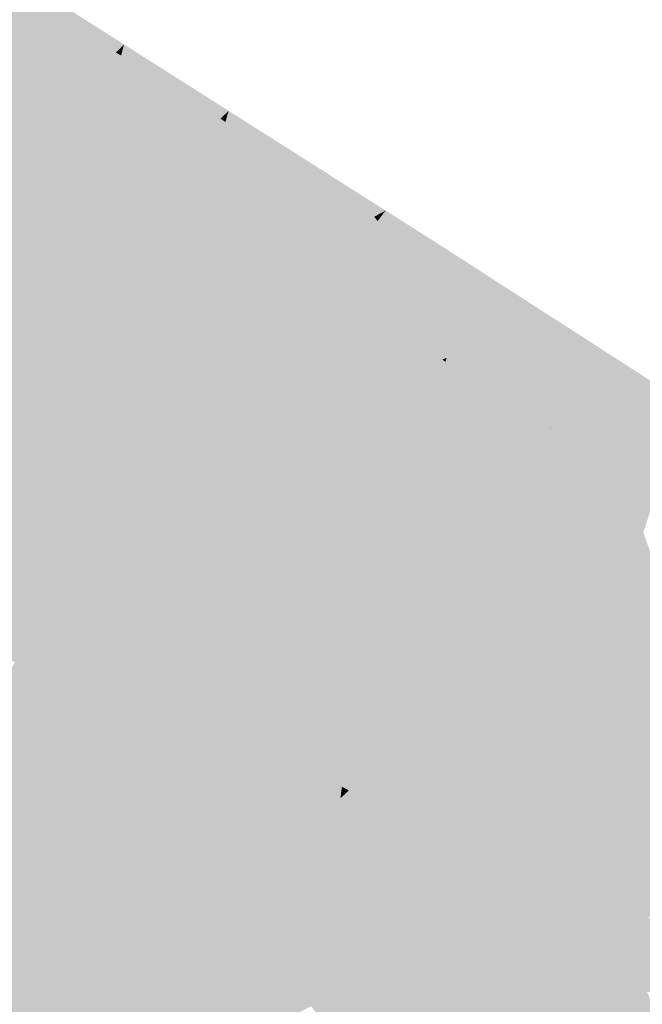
# Model space of a CAD drawing. Header units: metres. Extents: x 66128 to 66532, y 402454 to 402726.
# Tile 36 of 39: x 66235 to 66264, y 402637 to 402683. Entities that reach past the tile are written whole.
import ezdxf

# ---------------------------------------------------------------- set-up
doc = ezdxf.new("R2010")
doc.units = ezdxf.units.M
doc.layers.add('GM-C3D-SURFACE-TIN_bestaand', color=7, linetype='Continuous')

msp = doc.modelspace()

# ---------------------------------------------------------------- linework, layer by layer
at = {"layer": 'GM-C3D-SURFACE-TIN_bestaand', "color": 31, "linetype": 'Continuous', "lineweight": -3}
for points in [[(66234.681, 402682.335), (66237.419, 402682.911), (66235.119, 402684.373)], [(66234.681, 402682.335), (66236.502, 402681.177), (66237.419, 402682.911)], [(66236.502, 402681.177), (66239.719, 402681.448), (66237.419, 402682.911)], [(66236.502, 402681.177), (66238.323, 402680.019), (66239.719, 402681.448)], [(66238.323, 402680.019), (66239.965, 402681.316), (66239.719, 402681.448)], [(66238.323, 402680.019), (66239.486, 402679.392), (66239.965, 402681.316)], [(66239.486, 402679.392), (66242.27, 402679.85), (66239.965, 402681.316)], [(66239.486, 402679.392), (66241.329, 402678.22), (66242.27, 402679.85)], [(66241.329, 402678.22), (66244.574, 402678.385), (66242.27, 402679.85)], [(66241.329, 402678.22), (66243.173, 402677.048), (66244.574, 402678.385)], [(66244.225, 402676.29), (66244.574, 402678.385), (66243.173, 402677.048)], [(66244.225, 402676.29), (66244.797, 402678.225), (66244.574, 402678.385)], [(66244.225, 402676.29), (66247.102, 402676.76), (66244.797, 402678.225)], [(66244.225, 402676.29), (66246.069, 402675.118), (66247.102, 402676.76)], [(66246.069, 402675.118), (66249.406, 402675.295), (66247.102, 402676.76)], [(66246.069, 402675.118), (66247.912, 402673.946), (66249.406, 402675.295)], [(66247.912, 402673.946), (66251.71, 402673.83), (66249.406, 402675.295)], [(66247.912, 402673.946), (66249.755, 402672.775), (66251.71, 402673.83)], [(66249.755, 402672.775), (66251.863, 402673.625), (66251.71, 402673.83)], [(66249.755, 402672.775), (66250.477, 402671.808), (66251.863, 402673.625)], [(66252.638, 402668.623), (66251.863, 402673.625), (66250.477, 402671.808)], [(66252.638, 402668.623), (66254.516, 402669.716), (66251.863, 402673.625)], [(66252.923, 402666.575), (66254.516, 402669.716), (66252.638, 402668.623)], [(66252.923, 402666.575), (66254.866, 402667.202), (66254.516, 402669.716)], [(66252.923, 402666.575), (66254.938, 402667.139), (66254.866, 402667.202)], [(66252.923, 402666.575), (66253.707, 402665.89), (66254.938, 402667.139)], [(66254.549, 402665.374), (66254.938, 402667.139), (66253.707, 402665.89)], [(66254.549, 402665.374), (66255.015, 402667.092), (66254.938, 402667.139)], [(66256.538, 402664.095), (66255.015, 402667.092), (66254.549, 402665.374)], [(66256.538, 402664.095), (66257.418, 402665.546), (66255.015, 402667.092)], [(66258.553, 402662.799), (66257.418, 402665.546), (66256.538, 402664.095)], [(66258.553, 402662.799), (66259.853, 402663.98), (66257.418, 402665.546)], [(66259.392, 402662.334), (66259.853, 402663.98), (66258.553, 402662.799)], [(66259.392, 402662.334), (66259.873, 402663.97), (66259.853, 402663.98)], [(66261.394, 402661.045), (66259.873, 402663.97), (66259.392, 402662.334)], [(66261.394, 402661.045), (66261.362, 402663.01), (66259.873, 402663.97)], [(66262.295, 402662.38), (66261.895, 402662.915), (66261.362, 402663.01)], [(66261.394, 402661.045), (66262.295, 402662.38), (66261.362, 402663.01)], [(66262.295, 402662.38), (66265.886, 402661.323), (66261.895, 402662.915)], [(66263.423, 402659.738), (66262.295, 402662.38), (66261.394, 402661.045)], [(66264.706, 402660.751), (66265.886, 402661.323), (66262.295, 402662.38)], [(66263.423, 402659.738), (66264.706, 402660.751), (66262.295, 402662.38)], [(66264.193, 402659.16), (66264.706, 402660.751), (66263.423, 402659.738)]]:
    msp.add_solid(points, dxfattribs=at)
at = {"layer": 'GM-C3D-SURFACE-TIN_bestaand', "color": 21, "linetype": 'Continuous', "lineweight": -3}
for points in [[(66235.119, 402684.373), (66237.419, 402682.911), (66237.665, 402683.375)], [(66237.419, 402682.911), (66240.093, 402681.832), (66237.665, 402683.375)], [(66237.419, 402682.911), (66239.719, 402681.448), (66240.093, 402681.832)], [(66239.719, 402681.448), (66239.965, 402681.316), (66240.093, 402681.832)], [(66239.965, 402681.316), (66242.522, 402680.288), (66240.093, 402681.832)], [(66239.965, 402681.316), (66242.27, 402679.85), (66242.522, 402680.288)], [(66242.27, 402679.85), (66244.951, 402678.745), (66242.522, 402680.288)], [(66242.27, 402679.85), (66244.574, 402678.385), (66244.951, 402678.745)], [(66244.797, 402678.225), (66244.951, 402678.745), (66244.574, 402678.385)], [(66244.797, 402678.225), (66247.38, 402677.202), (66244.951, 402678.745)], [(66244.797, 402678.225), (66247.102, 402676.76), (66247.38, 402677.202)], [(66247.102, 402676.76), (66249.808, 402675.658), (66247.38, 402677.202)], [(66247.102, 402676.76), (66249.406, 402675.295), (66249.808, 402675.658)], [(66249.406, 402675.295), (66252.237, 402674.115), (66249.808, 402675.658)], [(66249.406, 402675.295), (66251.71, 402673.83), (66252.237, 402674.115)], [(66251.71, 402673.83), (66251.863, 402673.625), (66252.237, 402674.115)], [(66254.516, 402669.716), (66252.237, 402674.115), (66251.863, 402673.625)], [(66254.516, 402669.716), (66254.864, 402669.919), (66252.237, 402674.115)], [(66254.864, 402669.919), (66254.666, 402672.572), (66252.237, 402674.115)], [(66257.473, 402665.637), (66254.666, 402672.572), (66254.864, 402669.919)], [(66259.884, 402664.008), (66254.666, 402672.572), (66257.473, 402665.637)], [(66261.362, 402663.01), (66261.895, 402662.915), (66254.666, 402672.572)], [(66261.362, 402663.01), (66254.666, 402672.572), (66259.884, 402664.008)], [(66265.886, 402661.323), (66276.488, 402658.203), (66254.666, 402672.572)], [(66265.886, 402661.323), (66254.666, 402672.572), (66261.895, 402662.915)], [(66276.488, 402658.203), (66278.562, 402657.162), (66254.666, 402672.572)], [(66254.866, 402667.202), (66254.864, 402669.919), (66254.516, 402669.716)], [(66254.866, 402667.202), (66255.062, 402667.266), (66254.864, 402669.919)], [(66257.473, 402665.637), (66254.864, 402669.919), (66255.062, 402667.266)], [(66254.866, 402667.202), (66254.938, 402667.139), (66255.062, 402667.266)], [(66255.015, 402667.092), (66255.062, 402667.266), (66254.938, 402667.139)], [(66257.418, 402665.546), (66255.062, 402667.266), (66255.015, 402667.092)], [(66257.418, 402665.546), (66257.473, 402665.637), (66255.062, 402667.266)], [(66259.853, 402663.98), (66257.473, 402665.637), (66257.418, 402665.546)], [(66259.853, 402663.98), (66259.884, 402664.008), (66257.473, 402665.637)], [(66259.873, 402663.97), (66259.884, 402664.008), (66259.853, 402663.98)], [(66261.362, 402663.01), (66259.884, 402664.008), (66259.873, 402663.97)]]:
    msp.add_solid(points, dxfattribs=at)
at = {"layer": 'GM-C3D-SURFACE-TIN_bestaand', "color": 41, "linetype": 'Continuous', "lineweight": -3}
for points in [[(66234.243, 402680.296), (66236.502, 402681.177), (66234.681, 402682.335)], [(66234.243, 402680.296), (66235.585, 402679.443), (66236.502, 402681.177)], [(66235.585, 402679.443), (66238.323, 402680.019), (66236.502, 402681.177)], [(66235.585, 402679.443), (66236.926, 402678.59), (66238.323, 402680.019)], [(66236.926, 402678.59), (66239.486, 402679.392), (66238.323, 402680.019)], [(66236.926, 402678.59), (66239.006, 402677.468), (66239.486, 402679.392)], [(66239.006, 402677.468), (66241.329, 402678.22), (66239.486, 402679.392)], [(66239.006, 402677.468), (66240.389, 402676.589), (66241.329, 402678.22)], [(66240.389, 402676.589), (66243.173, 402677.048), (66241.329, 402678.22)], [(66240.389, 402676.589), (66241.772, 402675.71), (66243.173, 402677.048)], [(66243.653, 402674.356), (66243.173, 402677.048), (66241.772, 402675.71)], [(66243.653, 402674.356), (66244.225, 402676.29), (66243.173, 402677.048)], [(66243.653, 402674.356), (66246.069, 402675.118), (66244.225, 402676.29)], [(66243.653, 402674.356), (66245.036, 402673.477), (66246.069, 402675.118)], [(66245.036, 402673.477), (66247.912, 402673.946), (66246.069, 402675.118)], [(66245.036, 402673.477), (66246.419, 402672.598), (66247.912, 402673.946)], [(66246.419, 402672.598), (66249.755, 402672.775), (66247.912, 402673.946)], [(66246.419, 402672.598), (66247.801, 402671.719), (66249.755, 402672.775)], [(66247.801, 402671.719), (66250.477, 402671.808), (66249.755, 402672.775)], [(66247.801, 402671.719), (66249.09, 402669.992), (66250.477, 402671.808)], [(66250.76, 402667.53), (66250.477, 402671.808), (66249.09, 402669.992)], [(66250.76, 402667.53), (66252.638, 402668.623), (66250.477, 402671.808)], [(66250.981, 402665.948), (66252.638, 402668.623), (66250.76, 402667.53)], [(66250.981, 402665.948), (66252.923, 402666.575), (66252.638, 402668.623)], [(66250.981, 402665.948), (66253.707, 402665.89), (66252.923, 402666.575)], [(66250.981, 402665.948), (66252.476, 402664.64), (66253.707, 402665.89)], [(66254.083, 402663.656), (66253.707, 402665.89), (66252.476, 402664.64)], [(66254.083, 402663.656), (66254.549, 402665.374), (66253.707, 402665.89)], [(66255.658, 402662.643), (66254.549, 402665.374), (66254.083, 402663.656)], [(66255.658, 402662.643), (66256.538, 402664.095), (66254.549, 402665.374)], [(66257.253, 402661.617), (66256.538, 402664.095), (66255.658, 402662.643)], [(66257.253, 402661.617), (66258.553, 402662.799), (66256.538, 402664.095)], [(66258.912, 402660.699), (66258.553, 402662.799), (66257.253, 402661.617)], [(66258.912, 402660.699), (66259.392, 402662.334), (66258.553, 402662.799)], [(66260.478, 402659.69), (66259.392, 402662.334), (66258.912, 402660.699)], [(66260.478, 402659.69), (66261.394, 402661.045), (66259.392, 402662.334)], [(66262.066, 402658.667), (66261.394, 402661.045), (66260.478, 402659.69)], [(66262.066, 402658.667), (66263.423, 402659.738), (66261.394, 402661.045)], [(66263.65, 402657.478), (66263.423, 402659.738), (66262.066, 402658.667)], [(66263.65, 402657.478), (66264.193, 402659.16), (66263.423, 402659.738)], [(66265.137, 402656.522), (66264.193, 402659.16), (66263.65, 402657.478)]]:
    msp.add_solid(points, dxfattribs=at)
at = {"layer": 'GM-C3D-SURFACE-TIN_bestaand', "color": 51, "linetype": 'Continuous', "lineweight": -3}
for points in [[(66233.805, 402678.258), (66235.585, 402679.443), (66234.243, 402680.296)], [(66233.805, 402678.258), (66234.668, 402677.71), (66235.585, 402679.443)], [(66234.668, 402677.71), (66236.926, 402678.59), (66235.585, 402679.443)], [(66234.668, 402677.71), (66235.53, 402677.162), (66236.926, 402678.59)], [(66235.53, 402677.162), (66239.006, 402677.468), (66236.926, 402678.59)], [(66235.53, 402677.162), (66238.527, 402675.544), (66239.006, 402677.468)], [(66238.527, 402675.544), (66240.389, 402676.589), (66239.006, 402677.468)], [(66238.527, 402675.544), (66239.449, 402674.958), (66240.389, 402676.589)], [(66239.449, 402674.958), (66241.772, 402675.71), (66240.389, 402676.589)], [(66239.449, 402674.958), (66240.371, 402674.372), (66241.772, 402675.71)], [(66243.081, 402672.421), (66241.772, 402675.71), (66240.371, 402674.372)], [(66243.081, 402672.421), (66243.653, 402674.356), (66241.772, 402675.71)], [(66243.081, 402672.421), (66245.036, 402673.477), (66243.653, 402674.356)], [(66243.081, 402672.421), (66244.003, 402671.835), (66245.036, 402673.477)], [(66244.003, 402671.835), (66246.419, 402672.598), (66245.036, 402673.477)], [(66244.003, 402671.835), (66244.925, 402671.249), (66246.419, 402672.598)], [(66244.925, 402671.249), (66247.801, 402671.719), (66246.419, 402672.598)], [(66244.925, 402671.249), (66245.847, 402670.663), (66247.801, 402671.719)], [(66245.847, 402670.663), (66249.09, 402669.992), (66247.801, 402671.719)], [(66245.847, 402670.663), (66247.704, 402668.175), (66249.09, 402669.992)], [(66248.883, 402666.438), (66249.09, 402669.992), (66247.704, 402668.175)], [(66248.883, 402666.438), (66250.76, 402667.53), (66249.09, 402669.992)], [(66249.038, 402665.321), (66250.76, 402667.53), (66248.883, 402666.438)], [(66249.038, 402665.321), (66250.981, 402665.948), (66250.76, 402667.53)], [(66249.038, 402665.321), (66252.476, 402664.64), (66250.981, 402665.948)], [(66249.038, 402665.321), (66251.245, 402663.391), (66252.476, 402664.64)], [(66253.618, 402661.938), (66252.476, 402664.64), (66251.245, 402663.391)], [(66253.618, 402661.938), (66254.083, 402663.656), (66252.476, 402664.64)], [(66254.778, 402661.192), (66254.083, 402663.656), (66253.618, 402661.938)], [(66254.778, 402661.192), (66255.658, 402662.643), (66254.083, 402663.656)], [(66255.953, 402660.436), (66255.658, 402662.643), (66254.778, 402661.192)], [(66255.953, 402660.436), (66257.253, 402661.617), (66255.658, 402662.643)], [(66258.431, 402659.064), (66257.253, 402661.617), (66255.953, 402660.436)], [(66258.431, 402659.064), (66258.912, 402660.699), (66257.253, 402661.617)], [(66259.562, 402658.335), (66258.912, 402660.699), (66258.431, 402659.064)], [(66259.562, 402658.335), (66260.478, 402659.69), (66258.912, 402660.699)], [(66260.709, 402657.596), (66260.478, 402659.69), (66259.562, 402658.335)], [(66260.709, 402657.596), (66262.066, 402658.667), (66260.478, 402659.69)], [(66263.108, 402655.797), (66262.066, 402658.667), (66260.709, 402657.596)], [(66263.108, 402655.797), (66263.65, 402657.478), (66262.066, 402658.667)], [(66264.099, 402655.16), (66263.65, 402657.478), (66263.108, 402655.797)], [(66264.099, 402655.16), (66265.137, 402656.522), (66263.65, 402657.478)], [(66265.106, 402654.512), (66265.137, 402656.522), (66264.099, 402655.16)]]:
    msp.add_solid(points, dxfattribs=at)
at = {"layer": 'GM-C3D-SURFACE-TIN_bestaand', "color": 61, "linetype": 'Continuous', "lineweight": -3}
for points in [[(66233.751, 402675.976), (66235.53, 402677.162), (66234.668, 402677.71)], [(66233.751, 402675.976), (66234.134, 402675.733), (66235.53, 402677.162)], [(66234.134, 402675.733), (66238.527, 402675.544), (66235.53, 402677.162)], [(66234.134, 402675.733), (66238.048, 402673.62), (66238.527, 402675.544)], [(66238.048, 402673.62), (66239.449, 402674.958), (66238.527, 402675.544)], [(66238.048, 402673.62), (66238.509, 402673.327), (66239.449, 402674.958)], [(66238.509, 402673.327), (66240.371, 402674.372), (66239.449, 402674.958)], [(66238.509, 402673.327), (66238.97, 402673.034), (66240.371, 402674.372)], [(66242.51, 402670.487), (66240.371, 402674.372), (66238.97, 402673.034)], [(66242.51, 402670.487), (66243.081, 402672.421), (66240.371, 402674.372)], [(66242.51, 402670.487), (66244.003, 402671.835), (66243.081, 402672.421)], [(66242.51, 402670.487), (66242.97, 402670.194), (66244.003, 402671.835)], [(66242.97, 402670.194), (66244.925, 402671.249), (66244.003, 402671.835)], [(66242.97, 402670.194), (66243.431, 402669.901), (66244.925, 402671.249)], [(66243.431, 402669.901), (66245.847, 402670.663), (66244.925, 402671.249)], [(66243.431, 402669.901), (66243.892, 402669.608), (66245.847, 402670.663)], [(66243.892, 402669.608), (66247.704, 402668.175), (66245.847, 402670.663)], [(66243.892, 402669.608), (66246.317, 402666.359), (66247.704, 402668.175)], [(66247.005, 402665.345), (66247.704, 402668.175), (66246.317, 402666.359)], [(66247.005, 402665.345), (66248.883, 402666.438), (66247.704, 402668.175)], [(66247.096, 402664.693), (66248.883, 402666.438), (66247.005, 402665.345)], [(66247.096, 402664.693), (66249.038, 402665.321), (66248.883, 402666.438)], [(66247.096, 402664.693), (66251.245, 402663.391), (66249.038, 402665.321)], [(66247.096, 402664.693), (66250.014, 402662.141), (66251.245, 402663.391)], [(66253.152, 402660.22), (66251.245, 402663.391), (66250.014, 402662.141)], [(66253.152, 402660.22), (66253.618, 402661.938), (66251.245, 402663.391)], [(66253.898, 402659.74), (66253.618, 402661.938), (66253.152, 402660.22)], [(66253.898, 402659.74), (66254.778, 402661.192), (66253.618, 402661.938)], [(66254.654, 402659.254), (66254.778, 402661.192), (66253.898, 402659.74)], [(66254.654, 402659.254), (66255.953, 402660.436), (66254.778, 402661.192)], [(66257.951, 402657.429), (66255.953, 402660.436), (66254.654, 402659.254)], [(66257.951, 402657.429), (66258.431, 402659.064), (66255.953, 402660.436)], [(66258.647, 402656.98), (66258.431, 402659.064), (66257.951, 402657.429)], [(66258.647, 402656.98), (66259.562, 402658.335), (66258.431, 402659.064)], [(66259.353, 402656.526), (66259.562, 402658.335), (66258.647, 402656.98)], [(66259.353, 402656.526), (66260.709, 402657.596), (66259.562, 402658.335)], [(66262.565, 402654.115), (66260.709, 402657.596), (66259.353, 402656.526)], [(66262.565, 402654.115), (66263.108, 402655.797), (66260.709, 402657.596)], [(66263.061, 402653.797), (66263.108, 402655.797), (66262.565, 402654.115)], [(66263.061, 402653.797), (66264.099, 402655.16), (66263.108, 402655.797)], [(66263.564, 402653.473), (66264.099, 402655.16), (66263.061, 402653.797)], [(66263.564, 402653.473), (66265.106, 402654.512), (66264.099, 402655.16)], [(66267.326, 402651.287), (66265.106, 402654.512), (66263.564, 402653.473)]]:
    msp.add_solid(points, dxfattribs=at)
at = {"layer": 'GM-C3D-SURFACE-TIN_bestaand', "color": 71, "linetype": 'Continuous', "lineweight": -3}
for points in [[(66237.569, 402671.696), (66234.134, 402675.733), (66233.017, 402674.589)], [(66237.569, 402671.696), (66238.048, 402673.62), (66234.134, 402675.733)], [(66237.569, 402671.696), (66233.017, 402674.589), (66233.184, 402673.813)], [(66237.569, 402671.696), (66238.509, 402673.327), (66238.048, 402673.62)], [(66237.569, 402671.696), (66238.97, 402673.034), (66238.509, 402673.327)], [(66237.569, 402671.696), (66242.51, 402670.487), (66238.97, 402673.034)], [(66237.569, 402671.696), (66241.938, 402668.552), (66242.51, 402670.487)], [(66241.938, 402668.552), (66242.97, 402670.194), (66242.51, 402670.487)], [(66241.938, 402668.552), (66243.431, 402669.901), (66242.97, 402670.194)], [(66241.938, 402668.552), (66243.892, 402669.608), (66243.431, 402669.901)], [(66241.938, 402668.552), (66246.317, 402666.359), (66243.892, 402669.608)], [(66241.938, 402668.552), (66244.931, 402664.542), (66246.317, 402666.359)], [(66245.127, 402664.252), (66246.317, 402666.359), (66244.931, 402664.542)], [(66245.127, 402664.252), (66247.005, 402665.345), (66246.317, 402666.359)], [(66245.153, 402664.066), (66247.005, 402665.345), (66245.127, 402664.252)], [(66245.153, 402664.066), (66247.096, 402664.693), (66247.005, 402665.345)], [(66245.153, 402664.066), (66250.014, 402662.141), (66247.096, 402664.693)], [(66245.153, 402664.066), (66248.783, 402660.891), (66250.014, 402662.141)], [(66252.686, 402658.502), (66250.014, 402662.141), (66248.783, 402660.891)], [(66252.686, 402658.502), (66253.152, 402660.22), (66250.014, 402662.141)], [(66253.018, 402658.288), (66253.152, 402660.22), (66252.686, 402658.502)], [(66253.018, 402658.288), (66253.898, 402659.74), (66253.152, 402660.22)], [(66253.354, 402658.072), (66253.898, 402659.74), (66253.018, 402658.288)], [(66253.354, 402658.072), (66254.654, 402659.254), (66253.898, 402659.74)], [(66257.47, 402655.794), (66254.654, 402659.254), (66253.354, 402658.072)], [(66257.47, 402655.794), (66257.951, 402657.429), (66254.654, 402659.254)], [(66257.731, 402655.625), (66257.951, 402657.429), (66257.47, 402655.794)], [(66257.731, 402655.625), (66258.647, 402656.98), (66257.951, 402657.429)], [(66257.996, 402655.455), (66258.647, 402656.98), (66257.731, 402655.625)], [(66257.996, 402655.455), (66259.353, 402656.526), (66258.647, 402656.98)], [(66262.022, 402652.434), (66259.353, 402656.526), (66257.996, 402655.455)], [(66262.022, 402652.434), (66262.565, 402654.115), (66259.353, 402656.526)], [(66262.022, 402652.434), (66263.061, 402653.797), (66262.565, 402654.115)], [(66262.022, 402652.434), (66263.564, 402653.473), (66263.061, 402653.797)], [(66262.022, 402652.434), (66267.326, 402651.287), (66263.564, 402653.473)], [(66262.022, 402652.434), (66266.984, 402650.324), (66267.326, 402651.287)], [(66262.022, 402652.434), (66266.601, 402649.833), (66266.984, 402650.324)]]:
    msp.add_solid(points, dxfattribs=at)
at = {"layer": 'GM-C3D-SURFACE-TIN_bestaand', "color": 70, "linetype": 'Continuous', "lineweight": -3}
for points in [[(66235.275, 402669.324), (66237.569, 402671.696), (66233.184, 402673.813)], [(66235.275, 402669.324), (66233.184, 402673.813), (66234.022, 402669.928)], [(66235.275, 402669.324), (66238.339, 402667.71), (66237.569, 402671.696)], [(66239.977, 402666.531), (66241.938, 402668.552), (66237.569, 402671.696)], [(66239.977, 402666.531), (66237.569, 402671.696), (66238.339, 402667.71)], [(66241.588, 402664.567), (66241.938, 402668.552), (66239.977, 402666.531)], [(66241.588, 402664.567), (66244.376, 402663.815), (66241.938, 402668.552)], [(66244.376, 402663.815), (66244.931, 402664.542), (66241.938, 402668.552)], [(66243.626, 402662.782), (66244.376, 402663.815), (66241.588, 402664.567)], [(66244.376, 402663.815), (66245.127, 402664.252), (66244.931, 402664.542)], [(66244.376, 402663.815), (66245.153, 402664.066), (66245.127, 402664.252)], [(66247.552, 402659.642), (66244.376, 402663.815), (66243.626, 402662.782)], [(66247.552, 402659.642), (66245.153, 402664.066), (66244.376, 402663.815)], [(66247.552, 402659.642), (66248.783, 402660.891), (66245.153, 402664.066)], [(66247.552, 402659.642), (66252.686, 402658.502), (66248.783, 402660.891)], [(66247.552, 402659.642), (66251.015, 402657.463), (66252.314, 402657.127)], [(66247.552, 402659.642), (66252.314, 402657.127), (66252.686, 402658.502)], [(66252.314, 402657.127), (66253.018, 402658.288), (66252.686, 402658.502)], [(66252.314, 402657.127), (66253.354, 402658.072), (66253.018, 402658.288)], [(66252.314, 402657.127), (66257.47, 402655.794), (66253.354, 402658.072)], [(66251.015, 402657.463), (66252.137, 402656.797), (66252.314, 402657.127)], [(66252.137, 402656.797), (66257.182, 402654.812), (66252.314, 402657.127)], [(66252.314, 402657.127), (66257.182, 402654.812), (66257.47, 402655.794)], [(66252.137, 402656.797), (66255.656, 402654.813), (66257.182, 402654.812)], [(66257.182, 402654.812), (66257.731, 402655.625), (66257.47, 402655.794)], [(66257.182, 402654.812), (66257.996, 402655.455), (66257.731, 402655.625)], [(66257.182, 402654.812), (66262.022, 402652.434), (66257.996, 402655.455)], [(66255.656, 402654.813), (66256.839, 402654.175), (66257.182, 402654.812)], [(66258.632, 402653.068), (66257.182, 402654.812), (66256.839, 402654.175)], [(66258.632, 402653.068), (66262.022, 402652.434), (66257.182, 402654.812)], [(66258.632, 402653.068), (66261.263, 402651.195), (66262.022, 402652.434)], [(66263.939, 402649.638), (66262.022, 402652.434), (66261.263, 402651.195)], [(66266.026, 402649.096), (66266.601, 402649.833), (66262.022, 402652.434)], [(66263.939, 402649.638), (66266.026, 402649.096), (66262.022, 402652.434)], [(66263.939, 402649.638), (66265.452, 402648.598), (66266.026, 402649.096)]]:
    msp.add_solid(points, dxfattribs=at)
at = {"layer": 'GM-C3D-SURFACE-TIN_bestaand', "color": 90, "linetype": 'Continuous', "lineweight": -3}
for points in [[(66234.357, 402668.375), (66235.275, 402669.324), (66234.022, 402669.928)], [(66238.8, 402665.318), (66235.275, 402669.324), (66234.357, 402668.375)], [(66238.8, 402665.318), (66238.339, 402667.71), (66235.275, 402669.324)], [(66238.02, 402664.522), (66234.357, 402668.375), (66233.95, 402666.761)], [(66238.02, 402664.522), (66238.8, 402665.318), (66234.357, 402668.375)], [(66238.8, 402665.318), (66239.977, 402666.531), (66238.339, 402667.71)], [(66238.8, 402665.318), (66241.588, 402664.567), (66239.977, 402666.531)], [(66238.02, 402664.522), (66238.535, 402664.251), (66238.8, 402665.318)], [(66238.535, 402664.251), (66243.126, 402662.093), (66238.8, 402665.318)], [(66238.8, 402665.318), (66243.126, 402662.093), (66243.626, 402662.782)], [(66238.8, 402665.318), (66243.626, 402662.782), (66241.588, 402664.567)], [(66238.535, 402664.251), (66242.099, 402661.057), (66243.126, 402662.093)], [(66243.126, 402662.093), (66247.552, 402659.642), (66243.626, 402662.782)], [(66242.099, 402661.057), (66242.802, 402660.698), (66243.126, 402662.093)], [(66246.492, 402657.857), (66243.126, 402662.093), (66242.802, 402660.698)], [(66246.492, 402657.857), (66247.118, 402658.472), (66243.126, 402662.093)], [(66247.118, 402658.472), (66247.552, 402659.642), (66243.126, 402662.093)], [(66247.118, 402658.472), (66251.015, 402657.463), (66247.552, 402659.642)], [(66246.492, 402657.857), (66246.951, 402657.572), (66247.118, 402658.472)], [(66249.758, 402656.034), (66247.118, 402658.472), (66246.951, 402657.572)], [(66249.758, 402656.034), (66251.015, 402657.463), (66247.118, 402658.472)], [(66249.758, 402656.034), (66252.137, 402656.797), (66251.015, 402657.463)], [(66249.758, 402656.034), (66251.255, 402655.145), (66252.137, 402656.797)], [(66251.255, 402655.145), (66255.656, 402654.813), (66252.137, 402656.797)], [(66251.255, 402655.145), (66251.841, 402654.814), (66255.656, 402654.813)], [(66251.841, 402654.814), (66255.98, 402652.58), (66256.839, 402654.175)], [(66251.841, 402654.814), (66256.839, 402654.175), (66255.656, 402654.813)], [(66258.222, 402651.197), (66256.839, 402654.175), (66255.98, 402652.58)], [(66258.222, 402651.197), (66258.632, 402653.068), (66256.839, 402654.175)], [(66258.222, 402651.197), (66260.808, 402650.452), (66258.632, 402653.068)], [(66260.808, 402650.452), (66261.263, 402651.195), (66258.632, 402653.068)], [(66258.222, 402651.197), (66260.11, 402649.778), (66260.808, 402650.452)], [(66260.808, 402650.452), (66263.939, 402649.638), (66261.263, 402651.195)], [(66260.773, 402649.582), (66260.808, 402650.452), (66260.11, 402649.778)], [(66260.773, 402649.582), (66263.939, 402649.638), (66260.808, 402650.452)], [(66260.773, 402649.582), (66265.452, 402648.598), (66263.939, 402649.638)], [(66260.773, 402649.582), (66264.016, 402647.352), (66265.452, 402648.598)], [(66265.982, 402646.688), (66265.452, 402648.598), (66264.016, 402647.352)]]:
    msp.add_solid(points, dxfattribs=at)
at = {"layer": 'GM-C3D-SURFACE-TIN_bestaand', "color": 110, "linetype": 'Continuous', "lineweight": -3}
for points in [[(66236.069, 402662.533), (66233.95, 402666.761), (66233.271, 402664.072)], [(66236.069, 402662.533), (66238.02, 402664.522), (66233.95, 402666.761)], [(66236.069, 402662.533), (66238.535, 402664.251), (66238.02, 402664.522)], [(66236.069, 402662.533), (66237.872, 402661.585), (66238.535, 402664.251)], [(66237.872, 402661.585), (66242.099, 402661.057), (66238.535, 402664.251)], [(66237.872, 402661.585), (66240.388, 402659.33), (66242.099, 402661.057)], [(66240.388, 402659.33), (66242.802, 402660.698), (66242.099, 402661.057)], [(66240.388, 402659.33), (66242.262, 402658.373), (66242.802, 402660.698)], [(66244.928, 402656.321), (66242.802, 402660.698), (66242.262, 402658.373)], [(66244.928, 402656.321), (66246.492, 402657.857), (66242.802, 402660.698)], [(66244.928, 402656.321), (66246.951, 402657.572), (66246.492, 402657.857)], [(66244.928, 402656.321), (66246.532, 402655.324), (66246.951, 402657.572)], [(66249.752, 402653.559), (66246.951, 402657.572), (66246.532, 402655.324)], [(66249.752, 402653.559), (66249.758, 402656.034), (66246.951, 402657.572)], [(66249.752, 402653.559), (66251.078, 402654.815), (66249.758, 402656.034)], [(66251.078, 402654.815), (66251.255, 402655.145), (66249.758, 402656.034)], [(66251.078, 402654.815), (66251.841, 402654.814), (66251.255, 402655.145)], [(66250.828, 402652.684), (66251.078, 402654.815), (66249.752, 402653.559)], [(66254.459, 402650.845), (66251.078, 402654.815), (66250.828, 402652.684)], [(66254.459, 402650.845), (66255.637, 402651.942), (66251.078, 402654.815)], [(66255.637, 402651.942), (66251.841, 402654.814), (66251.078, 402654.815)], [(66255.637, 402651.942), (66255.98, 402652.58), (66251.841, 402654.814)], [(66255.637, 402651.942), (66258.222, 402651.197), (66255.98, 402652.58)], [(66255.535, 402650.222), (66255.637, 402651.942), (66254.459, 402650.845)], [(66255.535, 402650.222), (66258.222, 402651.197), (66255.637, 402651.942)], [(66255.535, 402650.222), (66260.11, 402649.778), (66258.222, 402651.197)], [(66255.535, 402650.222), (66258.366, 402648.093), (66260.11, 402649.778)], [(66260.688, 402647.406), (66260.11, 402649.778), (66258.366, 402648.093)], [(66260.688, 402647.406), (66260.773, 402649.582), (66260.11, 402649.778)], [(66260.688, 402647.406), (66264.016, 402647.352), (66260.773, 402649.582)], [(66260.688, 402647.406), (66262.579, 402646.106), (66264.016, 402647.352)], [(66265.951, 402644.968), (66264.016, 402647.352), (66262.579, 402646.106)], [(66265.951, 402644.968), (66265.982, 402646.688), (66264.016, 402647.352)]]:
    msp.add_solid(points, dxfattribs=at)
at = {"layer": 'GM-C3D-SURFACE-TIN_bestaand', "color": 120, "linetype": 'Continuous', "lineweight": -3}
for points in [[(66234.118, 402660.543), (66236.069, 402662.533), (66233.271, 402664.072)], [(66234.118, 402660.543), (66237.872, 402661.585), (66236.069, 402662.533)], [(66234.118, 402660.543), (66237.21, 402658.919), (66237.872, 402661.585)], [(66237.21, 402658.919), (66240.388, 402659.33), (66237.872, 402661.585)], [(66237.21, 402658.919), (66238.677, 402657.603), (66240.388, 402659.33)], [(66238.677, 402657.603), (66242.262, 402658.373), (66240.388, 402659.33)], [(66238.677, 402657.603), (66241.723, 402656.048), (66242.262, 402658.373)], [(66243.363, 402654.786), (66242.262, 402658.373), (66241.723, 402656.048)], [(66243.363, 402654.786), (66244.928, 402656.321), (66242.262, 402658.373)], [(66243.363, 402654.786), (66246.532, 402655.324), (66244.928, 402656.321)], [(66243.363, 402654.786), (66246.113, 402653.075), (66246.532, 402655.324)], [(66248.095, 402651.989), (66246.532, 402655.324), (66246.113, 402653.075)], [(66248.095, 402651.989), (66249.752, 402653.559), (66246.532, 402655.324)], [(66250.516, 402650.02), (66249.752, 402653.559), (66248.095, 402651.989)], [(66250.516, 402650.02), (66250.828, 402652.684), (66249.752, 402653.559)], [(66252.497, 402649.018), (66250.828, 402652.684), (66250.516, 402650.02)], [(66252.497, 402649.018), (66254.459, 402650.845), (66250.828, 402652.684)], [(66255.364, 402647.354), (66254.459, 402650.845), (66252.497, 402649.018)], [(66255.364, 402647.354), (66255.535, 402650.222), (66254.459, 402650.845)], [(66255.364, 402647.354), (66258.366, 402648.093), (66255.535, 402650.222)], [(66255.364, 402647.354), (66256.623, 402646.408), (66258.366, 402648.093)], [(66260.603, 402645.231), (66258.366, 402648.093), (66256.623, 402646.408)], [(66260.603, 402645.231), (66260.688, 402647.406), (66258.366, 402648.093)], [(66260.603, 402645.231), (66262.579, 402646.106), (66260.688, 402647.406)], [(66260.603, 402645.231), (66261.143, 402644.86), (66262.579, 402646.106)], [(66263.25, 402644.149), (66262.579, 402646.106), (66261.143, 402644.86)], [(66263.25, 402644.149), (66265.951, 402644.968), (66262.579, 402646.106)], [(66263.25, 402644.149), (66265.932, 402643.936), (66265.951, 402644.968)], [(66263.25, 402644.149), (66265.504, 402643.168), (66265.932, 402643.936)]]:
    msp.add_solid(points, dxfattribs=at)
at = {"layer": 'GM-C3D-SURFACE-TIN_bestaand', "color": 130, "linetype": 'Continuous', "lineweight": -3}
for points in [[(66232.166, 402658.554), (66237.21, 402658.919), (66234.118, 402660.543)], [(66232.166, 402658.554), (66236.547, 402656.253), (66237.21, 402658.919)], [(66236.547, 402656.253), (66238.677, 402657.603), (66237.21, 402658.919)], [(66236.547, 402656.253), (66236.966, 402655.877), (66238.677, 402657.603)], [(66236.966, 402655.877), (66241.723, 402656.048), (66238.677, 402657.603)], [(66236.966, 402655.877), (66241.183, 402653.723), (66241.723, 402656.048)], [(66241.799, 402653.25), (66241.723, 402656.048), (66241.183, 402653.723)], [(66241.799, 402653.25), (66243.363, 402654.786), (66241.723, 402656.048)], [(66241.799, 402653.25), (66246.113, 402653.075), (66243.363, 402654.786)], [(66241.799, 402653.25), (66245.695, 402650.827), (66246.113, 402653.075)], [(66246.438, 402650.42), (66246.113, 402653.075), (66245.695, 402650.827)], [(66246.438, 402650.42), (66248.095, 402651.989), (66246.113, 402653.075)], [(66250.204, 402647.357), (66248.095, 402651.989), (66246.438, 402650.42)], [(66250.204, 402647.357), (66250.516, 402650.02), (66248.095, 402651.989)], [(66250.534, 402647.19), (66250.516, 402650.02), (66250.204, 402647.357)], [(66250.534, 402647.19), (66252.497, 402649.018), (66250.516, 402650.02)], [(66252.685, 402645.942), (66252.497, 402649.018), (66250.534, 402647.19)], [(66252.685, 402645.942), (66255.364, 402647.354), (66252.497, 402649.018)], [(66252.685, 402645.942), (66255.228, 402645.061), (66255.364, 402647.354)], [(66255.228, 402645.061), (66256.623, 402646.408), (66255.364, 402647.354)], [(66255.228, 402645.061), (66260.603, 402645.231), (66256.623, 402646.408)], [(66252.685, 402645.942), (66254.959, 402644.606), (66255.228, 402645.061)], [(66255.651, 402644.309), (66255.228, 402645.061), (66254.959, 402644.606)], [(66255.228, 402645.061), (66260.569, 402644.361), (66260.603, 402645.231)], [(66255.651, 402644.309), (66260.569, 402644.361), (66255.228, 402645.061)], [(66260.569, 402644.361), (66261.143, 402644.86), (66260.603, 402645.231)], [(66260.569, 402644.361), (66263.25, 402644.149), (66261.143, 402644.86)], [(66255.651, 402644.309), (66259.777, 402642.841), (66260.569, 402644.361)], [(66261.858, 402642.369), (66260.569, 402644.361), (66259.777, 402642.841)], [(66261.858, 402642.369), (66263.25, 402644.149), (66260.569, 402644.361)], [(66261.858, 402642.369), (66265.504, 402643.168), (66263.25, 402644.149)], [(66261.858, 402642.369), (66264.433, 402641.247), (66265.504, 402643.168)]]:
    msp.add_solid(points, dxfattribs=at)
at = {"layer": 'GM-C3D-SURFACE-TIN_bestaand', "color": 140, "linetype": 'Continuous', "lineweight": -3}
for points in [[(66236.282, 402655.186), (66232.166, 402658.554), (66231.776, 402658.156)], [(66236.282, 402655.186), (66236.547, 402656.253), (66232.166, 402658.554)], [(66232.03, 402654.426), (66236.282, 402655.186), (66231.776, 402658.156)], [(66236.282, 402655.186), (66236.966, 402655.877), (66236.547, 402656.253)], [(66240.86, 402652.328), (66236.966, 402655.877), (66236.282, 402655.186)], [(66240.86, 402652.328), (66241.183, 402653.723), (66236.966, 402655.877)], [(66232.03, 402654.426), (66235.036, 402653.138), (66236.282, 402655.186)], [(66235.036, 402653.138), (66237.416, 402651.87), (66236.282, 402655.186)], [(66239.936, 402650.818), (66240.86, 402652.328), (66236.282, 402655.186)], [(66239.936, 402650.818), (66236.282, 402655.186), (66237.416, 402651.87)], [(66240.86, 402652.328), (66241.799, 402653.25), (66241.183, 402653.723)], [(66245.443, 402649.478), (66241.799, 402653.25), (66240.86, 402652.328)], [(66245.443, 402649.478), (66245.695, 402650.827), (66241.799, 402653.25)], [(66239.936, 402650.818), (66241.889, 402649.899), (66240.86, 402652.328)], [(66244.639, 402648.189), (66245.443, 402649.478), (66240.86, 402652.328)], [(66244.639, 402648.189), (66240.86, 402652.328), (66241.889, 402649.899)], [(66245.443, 402649.478), (66246.438, 402650.42), (66245.695, 402650.827)], [(66245.443, 402649.478), (66250.204, 402647.357), (66246.438, 402650.42)], [(66244.639, 402648.189), (66246.588, 402647.261), (66245.443, 402649.478)], [(66246.588, 402647.261), (66250.142, 402646.824), (66245.443, 402649.478)], [(66245.443, 402649.478), (66250.142, 402646.824), (66250.204, 402647.357)], [(66246.588, 402647.261), (66249.091, 402645.173), (66250.142, 402646.824)], [(66250.142, 402646.824), (66250.534, 402647.19), (66250.204, 402647.357)], [(66252.099, 402643.222), (66250.142, 402646.824), (66249.091, 402645.173)], [(66250.142, 402646.824), (66252.685, 402645.942), (66250.534, 402647.19)], [(66252.099, 402643.222), (66252.685, 402645.942), (66250.142, 402646.824)], [(66252.099, 402643.222), (66254.959, 402644.606), (66252.685, 402645.942)], [(66252.099, 402643.222), (66253.616, 402642.331), (66254.959, 402644.606)], [(66257.77, 402640.552), (66254.959, 402644.606), (66253.616, 402642.331)], [(66257.77, 402640.552), (66255.651, 402644.309), (66254.959, 402644.606)], [(66257.77, 402640.552), (66259.777, 402642.841), (66255.651, 402644.309)], [(66257.77, 402640.552), (66258.457, 402640.307), (66259.777, 402642.841)], [(66260.885, 402639.756), (66259.777, 402642.841), (66258.457, 402640.307)], [(66260.885, 402639.756), (66261.858, 402642.369), (66259.777, 402642.841)], [(66260.885, 402639.756), (66263.577, 402639.711), (66261.858, 402642.369)], [(66263.577, 402639.711), (66264.433, 402641.247), (66261.858, 402642.369)], [(66263.577, 402639.711), (66267.818, 402641.062), (66264.433, 402641.247)], [(66263.577, 402639.711), (66268.896, 402639.42), (66267.818, 402641.062)], [(66260.885, 402639.756), (66263.614, 402637.342), (66263.577, 402639.711)], [(66263.614, 402637.342), (66264.37, 402637.828), (66263.577, 402639.711)], [(66268.803, 402637.585), (66268.896, 402639.42), (66263.577, 402639.711)], [(66268.803, 402637.585), (66263.577, 402639.711), (66264.37, 402637.828)]]:
    msp.add_solid(points, dxfattribs=at)
at = {"layer": 'GM-C3D-SURFACE-TIN_bestaand', "color": 150, "linetype": 'Continuous', "lineweight": -3}
for points in [[(66238.551, 402648.553), (66235.036, 402653.138), (66233.791, 402651.09)], [(66238.551, 402648.553), (66237.416, 402651.87), (66235.036, 402653.138)], [(66238.551, 402648.553), (66239.936, 402650.818), (66237.416, 402651.87)], [(66225.416, 402626.436), (66238.551, 402648.553), (66233.791, 402651.09)], [(66243.433, 402646.255), (66239.936, 402650.818), (66238.551, 402648.553)], [(66243.433, 402646.255), (66241.889, 402649.899), (66239.936, 402650.818)], [(66243.433, 402646.255), (66244.639, 402648.189), (66241.889, 402649.899)], [(66225.416, 402626.436), (66232.851, 402631.954), (66238.551, 402648.553)], [(66234.478, 402631.188), (66238.551, 402648.553), (66232.851, 402631.954)], [(66234.478, 402631.188), (66243.433, 402646.255), (66238.551, 402648.553)], [(66248.304, 402643.935), (66244.639, 402648.189), (66243.433, 402646.255)], [(66248.304, 402643.935), (66246.588, 402647.261), (66244.639, 402648.189)], [(66248.304, 402643.935), (66249.091, 402645.173), (66246.588, 402647.261)], [(66236.102, 402630.415), (66243.433, 402646.255), (66234.478, 402631.188)], [(66236.102, 402630.415), (66248.304, 402643.935), (66243.433, 402646.255)], [(66248.304, 402643.935), (66252.099, 402643.222), (66249.091, 402645.173)], [(66236.102, 402630.415), (66248.778, 402637.169), (66248.304, 402643.935)], [(66250.784, 402634.393), (66248.304, 402643.935), (66248.778, 402637.169)], [(66250.784, 402634.393), (66253.078, 402641.421), (66248.304, 402643.935)], [(66248.304, 402643.935), (66253.078, 402641.421), (66252.099, 402643.222)], [(66253.078, 402641.421), (66253.616, 402642.331), (66252.099, 402643.222)], [(66253.078, 402641.421), (66257.77, 402640.552), (66253.616, 402642.331)], [(66250.784, 402634.393), (66253.791, 402630.751), (66253.078, 402641.421)], [(66257.772, 402627.211), (66253.078, 402641.421), (66253.791, 402630.751)], [(66257.772, 402627.211), (66258.193, 402639.8), (66253.078, 402641.421)], [(66253.078, 402641.421), (66258.193, 402639.8), (66257.77, 402640.552)], [(66258.193, 402639.8), (66258.457, 402640.307), (66257.77, 402640.552)], [(66258.193, 402639.8), (66260.885, 402639.756), (66258.457, 402640.307)], [(66257.772, 402627.211), (66259.108, 402625.94), (66258.193, 402639.8)], [(66263.8, 402625.498), (66258.193, 402639.8), (66259.108, 402625.94)], [(66263.8, 402625.498), (66260.885, 402639.756), (66258.193, 402639.8)], [(66263.8, 402625.498), (66263.614, 402637.342), (66260.885, 402639.756)], [(66268.337, 402628.409), (66264.37, 402637.828), (66263.614, 402637.342)], [(66268.337, 402628.409), (66263.614, 402637.342), (66263.8, 402625.498)]]:
    msp.add_solid(points, dxfattribs=at)

doc.saveas('drawing.dxf')
